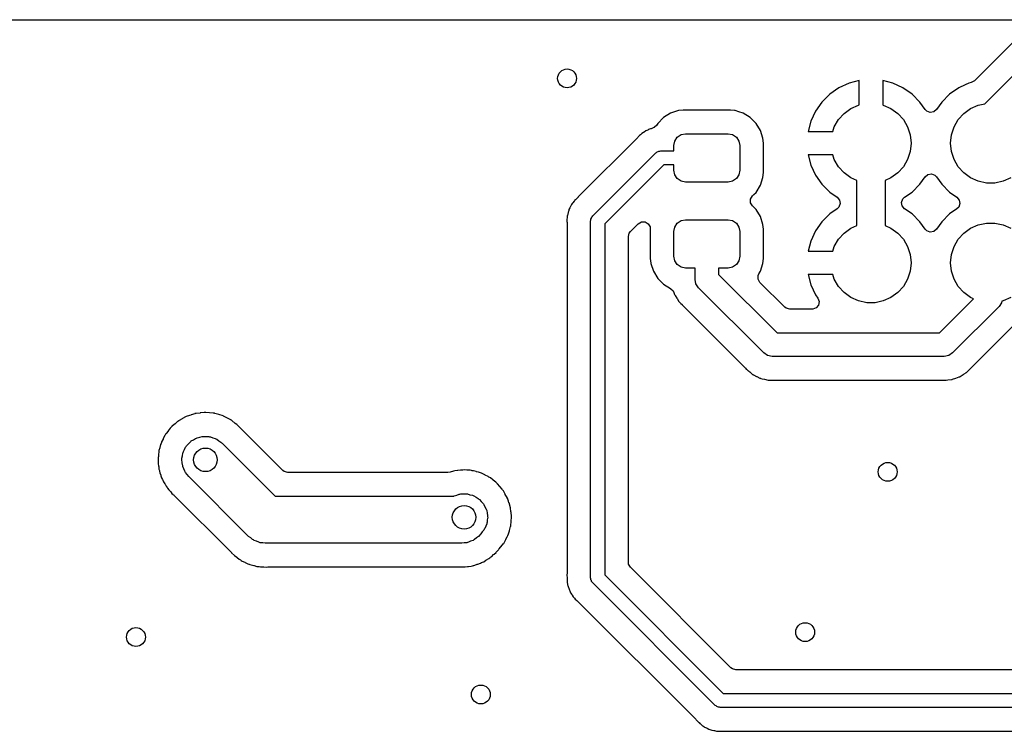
# Model space of a CAD drawing. Extents: x 44 to 146, y -87 to -25.
# Tile 4 of 20: x 58 to 79, y -40 to -25. Entities that reach past the tile are written whole.
import ezdxf

# ---------------------------------------------------------------- set-up
doc = ezdxf.new("R2010")
doc.units = 0
doc.layers.add('BLACK', color=7, linetype='CONTINUOUS')

msp = doc.modelspace()

# ---------------------------------------------------------------- linework, layer by layer
at = {"layer": 'BLACK', "linetype": 'CONTINUOUS'}
for p, q in [((48.864128, -25.2545), (79.524103, -25.2545)), ((79.410064, -25.678567), (78.539994, -26.548636)), ((78.758864, -27.037581), (79.77322, -26.023226)), ((75.667419, -26.701402), (75.47392, -26.836891)), ((75.881512, -26.601568), (75.667419, -26.701402)), ((76.094999, -26.544364), (75.881512, -26.601568)), ((76.095, -26.544364), (76.094999, -26.544364)), ((76.095, -27.06391), (76.095, -26.544364)), ((76.808489, -26.601568), (76.595, -26.544364)), ((76.595, -26.544364), (76.595, -27.06391)), ((76.808491, -26.601569), (76.808489, -26.601568)), ((77.022579, -26.7014), (76.808491, -26.601569)), ((77.022588, -26.701406), (77.022579, -26.7014)), ((77.216076, -26.836888), (77.022588, -26.701406)), ((78.207168, -26.700967), (78.013596, -26.836507)), ((78.207171, -26.700965), (78.207168, -26.700966)), ((78.207168, -26.700966), (78.207168, -26.700967)), ((78.342748, -26.637744), (78.207171, -26.700965)), ((78.42134, -26.601095), (78.342748, -26.637744)), ((78.473201, -26.587199), (78.42134, -26.601095)), ((78.539994, -26.548636), (78.473201, -26.587199)), ((75.47392, -26.836891), (75.306891, -27.00392)), ((77.383108, -27.00392), (77.216076, -26.836888)), ((78.013596, -26.836507), (77.846503, -27.0036)), ((75.306891, -27.00392), (75.171402, -27.197419)), ((75.776239, -27.243327), (75.92, -27.138878)), ((75.92, -27.138878), (76.082336, -27.066602)), ((76.082336, -27.066602), (76.095, -27.06391)), ((76.595, -27.06391), (76.607664, -27.066602)), ((76.607664, -27.066602), (76.77, -27.138878)), ((76.77, -27.138878), (76.913761, -27.243327)), ((77.49264, -27.160348), (77.383108, -27.00392)), ((77.846503, -27.0036), (77.736747, -27.160348)), ((78.316239, -27.243327), (78.46, -27.138878)), ((78.46, -27.138878), (78.622336, -27.066602)), ((78.622336, -27.066602), (78.758864, -27.037581)), ((71.946143, -27.332288), (71.822085, -27.456347)), ((72.095466, -27.240186), (71.946143, -27.332288)), ((72.262002, -27.185001), (72.095466, -27.240186)), ((72.364796, -27.1745), (72.262002, -27.185001)), ((73.364804, -27.1745), (72.364796, -27.1745)), ((73.364809, -27.1745), (73.364804, -27.1745)), ((73.450465, -27.18325), (73.364809, -27.1745)), ((73.467598, -27.185001), (73.450465, -27.18325)), ((73.542813, -27.209925), (73.467598, -27.185001)), ((73.634134, -27.240186), (73.542813, -27.209925)), ((73.783456, -27.332288), (73.634134, -27.240186)), ((73.907512, -27.456344), (73.783456, -27.332288)), ((75.171402, -27.197419), (75.071568, -27.411512)), ((75.657336, -27.375383), (75.776239, -27.243327)), ((76.913761, -27.243327), (77.032664, -27.375383)), ((77.529231, -27.196938), (77.49264, -27.160348)), ((77.601707, -27.223318), (77.529231, -27.196938)), ((77.677664, -27.209925), (77.601707, -27.223318)), ((77.736747, -27.160348), (77.677664, -27.209925)), ((78.197336, -27.375383), (78.316239, -27.243327)), ((71.729225, -27.550535), (71.68309, -27.5688)), ((71.745091, -27.543148), (71.729225, -27.550535)), ((71.801192, -27.49022), (71.745091, -27.543148)), ((71.822085, -27.456347), (71.801192, -27.49022)), ((73.999614, -27.605666), (73.907512, -27.456344)), ((75.071568, -27.411512), (75.014364, -27.624999)), ((75.537383, -27.625), (75.568486, -27.529274)), ((75.568486, -27.529274), (75.657336, -27.375383)), ((77.032664, -27.375383), (77.121514, -27.529274)), ((77.121514, -27.529274), (77.176425, -27.698275)), ((78.053575, -27.698275), (78.108486, -27.529274)), ((78.108486, -27.529274), (78.197336, -27.375383)), ((71.400868, -27.754184), (70.152434, -29.002618)), ((71.410313, -27.743805), (71.400868, -27.754184)), ((71.438663, -27.709537), (71.410313, -27.743805)), ((71.454244, -27.698216), (71.438663, -27.709537)), ((71.472011, -27.683041), (71.454244, -27.698216)), ((71.485633, -27.66942), (71.472011, -27.683041)), ((71.523923, -27.646775), (71.485633, -27.66942)), ((71.535651, -27.63907), (71.523923, -27.646775)), ((71.571623, -27.612935), (71.535651, -27.63907)), ((71.571633, -27.61293), (71.571623, -27.612935)), ((71.58953, -27.605844), (71.571633, -27.61293)), ((71.610521, -27.59556), (71.58953, -27.605844)), ((71.627099, -27.585756), (71.610521, -27.59556)), ((71.669815, -27.573345), (71.627099, -27.585756)), ((71.68309, -27.5688), (71.669815, -27.573345)), ((72.18383, -27.829329), (72.238023, -27.748223)), ((72.238023, -27.748223), (72.319129, -27.69403)), ((72.319129, -27.69403), (72.4148, -27.675)), ((72.4148, -27.675), (73.3148, -27.675)), ((73.3148, -27.675), (73.410471, -27.69403)), ((73.410471, -27.69403), (73.491577, -27.748223)), ((73.491577, -27.748223), (73.54577, -27.829329)), ((74.054799, -27.772203), (73.999614, -27.605666)), ((74.065299, -27.874992), (74.054799, -27.772203)), ((75.014364, -27.624999), (75.014364, -27.625)), ((75.014364, -27.625), (75.537383, -27.625)), ((77.176425, -27.698275), (77.195, -27.875)), ((78.035, -27.875), (78.053575, -27.698275)), ((72.1648, -27.925), (72.18383, -27.829329)), ((72.1648, -28.0375), (72.1648, -27.925)), ((73.54577, -27.829329), (73.5648, -27.925)), ((73.5648, -27.925), (73.5648, -28.45)), ((74.0653, -28.500009), (74.065299, -27.874992)), ((77.195, -27.875), (77.176425, -28.051725)), ((78.053575, -28.051725), (78.035, -27.875)), ((70.443934, -29.418934), (71.781434, -28.081434)), ((71.781434, -28.081434), (71.798535, -28.07156)), ((71.798535, -28.07156), (71.8125, -28.057596)), ((71.8125, -28.057596), (71.831574, -28.052484)), ((71.831574, -28.052484), (71.848677, -28.042611)), ((71.848677, -28.042611), (71.868425, -28.042611)), ((71.868425, -28.042611), (71.8875, -28.0375)), ((71.8875, -28.0375), (72.1648, -28.0375)), ((75.014364, -28.125), (75.071568, -28.338489)), ((75.537383, -28.125), (75.014364, -28.125)), ((75.568486, -28.220726), (75.537383, -28.125)), ((77.176425, -28.051725), (77.121514, -28.220726)), ((78.108486, -28.220726), (78.053575, -28.051725)), ((71.949632, -28.3375), (70.7, -29.587132)), ((72.1648, -28.3375), (71.949632, -28.3375)), ((72.1648, -28.45), (72.1648, -28.3375)), ((75.071568, -28.338489), (75.071569, -28.338491)), ((75.071569, -28.338491), (75.1714, -28.552579)), ((75.657336, -28.374617), (75.568486, -28.220726)), ((75.776239, -28.506673), (75.657336, -28.374617)), ((77.032664, -28.374617), (76.913761, -28.506673)), ((77.121514, -28.220726), (77.032664, -28.374617)), ((78.197336, -28.374617), (78.108486, -28.220726)), ((78.316239, -28.506673), (78.197336, -28.374617)), ((72.18383, -28.545671), (72.1648, -28.45)), ((72.238023, -28.626777), (72.18383, -28.545671)), ((73.54577, -28.545671), (73.491577, -28.626777)), ((73.5648, -28.45), (73.54577, -28.545671)), ((73.999614, -28.769334), (74.054799, -28.602797)), ((74.054799, -28.602797), (74.0653, -28.500009)), ((75.1714, -28.552579), (75.171406, -28.552588)), ((75.171406, -28.552588), (75.306888, -28.746076)), ((75.92, -28.611122), (75.776239, -28.506673)), ((76.913761, -28.506673), (76.77, -28.611122)), ((77.383108, -28.746079), (77.49264, -28.589652)), ((77.49264, -28.589652), (77.551724, -28.540075)), ((77.551724, -28.540075), (77.62768, -28.526682)), ((77.62768, -28.526682), (77.700157, -28.553061)), ((77.700157, -28.553061), (77.736747, -28.589652)), ((77.736747, -28.589652), (77.846503, -28.746399)), ((78.46, -28.611122), (78.316239, -28.506673)), ((72.319129, -28.68097), (72.238023, -28.626777)), ((72.4148, -28.7), (72.319129, -28.68097)), ((73.3148, -28.7), (72.4148, -28.7)), ((73.410471, -28.68097), (73.3148, -28.7)), ((73.491577, -28.626777), (73.410471, -28.68097)), ((73.907512, -28.918656), (73.999614, -28.769334)), ((75.306888, -28.746076), (75.473923, -28.913111)), ((76.045, -28.666775), (75.92, -28.611122)), ((76.045, -29.623224), (76.045, -28.666775)), ((76.77, -28.611122), (76.645, -28.666775)), ((76.645, -28.666775), (76.645, -29.623224)), ((77.216079, -28.913108), (77.383108, -28.746079)), ((77.846503, -28.746399), (77.846505, -28.746401)), ((77.846505, -28.746401), (78.013599, -28.913495)), ((78.622336, -28.683398), (78.46, -28.611122)), ((78.796151, -28.720344), (78.622336, -28.683398)), ((78.973849, -28.720344), (78.796151, -28.720344)), ((79.147664, -28.683398), (78.973849, -28.720344)), ((79.31, -28.611122), (79.147664, -28.683398)), ((70.132059, -29.019798), (70.084394, -29.070555)), ((70.139282, -29.013823), (70.132059, -29.019798)), ((70.152434, -29.002618), (70.13895, -29.013422)), ((70.13895, -29.013422), (70.139282, -29.013823)), ((73.792963, -29.061436), (73.831527, -28.994641)), ((73.831527, -28.994641), (73.859822, -28.966346)), ((73.859822, -28.966346), (73.907512, -28.918656)), ((75.473923, -28.913111), (75.630784, -29.022947)), ((75.630784, -29.022947), (75.680361, -29.08203)), ((77.022624, -29.059537), (77.059215, -29.022946)), ((77.059215, -29.022946), (77.216079, -28.913108)), ((78.013599, -28.913495), (78.169913, -29.022947)), ((78.169913, -29.022947), (78.219489, -29.08203)), ((69.967974, -29.23205), (69.961803, -29.244647)), ((69.985635, -29.191239), (69.967974, -29.23205)), ((69.985638, -29.191235), (69.985635, -29.191239)), ((69.997444, -29.176014), (69.985638, -29.191235)), ((70.010273, -29.156484), (69.997444, -29.176014)), ((70.019551, -29.139607), (70.010273, -29.156484)), ((70.049997, -29.107185), (70.019551, -29.139607)), ((70.059092, -29.096538), (70.049997, -29.107185)), ((70.061082, -29.093972), (70.059092, -29.096538)), ((70.061095, -29.093958), (70.061082, -29.093972)), ((70.081143, -29.073909), (70.061095, -29.093958)), ((70.084394, -29.070555), (70.081143, -29.073909)), ((73.792963, -29.138564), (73.792963, -29.061436)), ((73.831527, -29.205359), (73.792963, -29.138564)), ((73.907512, -29.281344), (73.831527, -29.205359)), ((75.667374, -29.230463), (75.630784, -29.267053)), ((75.693754, -29.157987), (75.667374, -29.230463)), ((75.680361, -29.08203), (75.693754, -29.157987)), ((76.996245, -29.132014), (77.022624, -29.059537)), ((77.009638, -29.20797), (76.996245, -29.132014)), ((77.059215, -29.267054), (77.009638, -29.20797)), ((78.206503, -29.230463), (78.169912, -29.267054)), ((78.232882, -29.157986), (78.206503, -29.230463)), ((78.219489, -29.08203), (78.232882, -29.157986)), ((69.90453, -29.423234), (69.8995, -29.442824)), ((69.8995, -29.442824), (69.8995, -29.462078)), ((69.910563, -29.399734), (69.90453, -29.423234)), ((69.913408, -29.385993), (69.910563, -29.399734)), ((69.920364, -29.342075), (69.913408, -29.385993)), ((69.928011, -29.324403), (69.920364, -29.342075)), ((69.935581, -29.302294), (69.928011, -29.324403)), ((69.940373, -29.28363), (69.935581, -29.302294)), ((69.940374, -29.283629), (69.940373, -29.28363)), ((69.961803, -29.244647), (69.940374, -29.283629)), ((70.420096, -29.45), (70.43406, -29.436035)), ((70.43406, -29.436035), (70.443934, -29.418934)), ((73.999614, -29.430666), (73.907512, -29.281344)), ((74.054799, -29.597203), (73.999614, -29.430666)), ((75.473923, -29.376888), (75.306891, -29.54392)), ((75.630784, -29.267053), (75.473923, -29.376888)), ((77.216079, -29.376891), (77.059215, -29.267054)), ((77.383108, -29.54392), (77.216079, -29.376891)), ((78.013597, -29.376506), (77.846503, -29.5436)), ((78.169912, -29.267054), (78.013597, -29.376506)), ((69.895351, -29.5), (69.894653, -29.504405)), ((69.894653, -29.504405), (69.898358, -29.543593)), ((69.897665, -29.485389), (69.895351, -29.5)), ((69.8995, -29.462078), (69.897665, -29.485389)), ((69.898358, -29.543593), (69.898839, -29.548684)), ((69.898839, -29.548684), (69.8995, -29.562707)), ((69.8995, -29.562707), (69.8995, -37.011734)), ((70.4, -29.525), (70.405111, -29.505925)), ((70.4, -37.1), (70.4, -29.525)), ((70.405111, -29.486177), (70.414984, -29.469074)), ((70.405111, -29.505925), (70.405111, -29.486177)), ((70.414984, -29.469074), (70.420096, -29.45)), ((70.7, -29.587132), (70.7, -37.037868)), ((71.244137, -29.750808), (71.410255, -29.58469)), ((71.410255, -29.58469), (71.477049, -29.546127)), ((71.477049, -29.546127), (71.554177, -29.546127)), ((71.554177, -29.546127), (71.620972, -29.584691)), ((71.620972, -29.584691), (71.659536, -29.651486)), ((71.659536, -29.651486), (71.664269, -29.696198)), ((72.1648, -29.75), (72.18383, -29.654329)), ((72.18383, -29.654329), (72.238023, -29.573223)), ((72.238023, -29.573223), (72.319129, -29.51903)), ((72.319129, -29.51903), (72.4148, -29.5)), ((72.4148, -29.5), (73.3148, -29.5)), ((73.3148, -29.5), (73.410471, -29.51903)), ((73.410471, -29.51903), (73.491577, -29.573223)), ((73.491577, -29.573223), (73.54577, -29.654329)), ((73.54577, -29.654329), (73.5648, -29.75)), ((74.065299, -29.699992), (74.054799, -29.597203)), ((75.306891, -29.54392), (75.171402, -29.737419)), ((75.92, -29.678878), (76.045, -29.623224)), ((76.645, -29.623224), (76.77, -29.678878)), ((77.49264, -29.700348), (77.383108, -29.54392)), ((77.846503, -29.5436), (77.736747, -29.700348)), ((78.46, -29.678878), (78.622336, -29.606602)), ((78.622336, -29.606602), (78.796151, -29.569656)), ((78.796151, -29.569656), (78.973849, -29.569656)), ((78.973849, -29.569656), (79.147664, -29.606602)), ((79.147664, -29.606602), (79.31, -29.678878)), ((71.2005, -29.856163), (71.220462, -29.781663)), ((71.2005, -36.768836), (71.2005, -29.856163)), ((71.220462, -29.781663), (71.244137, -29.750808)), ((71.664269, -29.696198), (71.6643, -29.696198)), ((71.6643, -29.696198), (71.6643, -29.696492)), ((71.6643, -29.696492), (71.66442, -29.697626)), ((71.66442, -29.697626), (71.6643, -29.699982)), ((71.6643, -29.699982), (71.6643, -30.325003)), ((72.1648, -30.275), (72.1648, -29.75)), ((73.5648, -29.75), (73.5648, -30.275)), ((74.0653, -30.325009), (74.065299, -29.699992)), ((75.171402, -29.737419), (75.071568, -29.951512)), ((75.657336, -29.915383), (75.776239, -29.783327)), ((75.776239, -29.783327), (75.92, -29.678878)), ((76.77, -29.678878), (76.913761, -29.783327)), ((76.913761, -29.783327), (77.032664, -29.915383)), ((77.529231, -29.736938), (77.49264, -29.700348)), ((77.601707, -29.763318), (77.529231, -29.736938)), ((77.677664, -29.749925), (77.601707, -29.763318)), ((77.736747, -29.700348), (77.677664, -29.749925)), ((78.197336, -29.915383), (78.316239, -29.783327)), ((78.316239, -29.783327), (78.46, -29.678878)), ((75.071568, -29.951512), (75.014364, -30.164999)), ((75.537383, -30.165), (75.568486, -30.069274)), ((75.568486, -30.069274), (75.657336, -29.915383)), ((77.032664, -29.915383), (77.121514, -30.069274)), ((77.121514, -30.069274), (77.176425, -30.238275)), ((78.053575, -30.238275), (78.108486, -30.069274)), ((78.108486, -30.069274), (78.197336, -29.915383)), ((72.18383, -30.370671), (72.1648, -30.275)), ((73.5648, -30.275), (73.54577, -30.370671)), ((75.014364, -30.164999), (75.014364, -30.165)), ((75.014364, -30.165), (75.537383, -30.165)), ((77.176425, -30.238275), (77.195, -30.415)), ((78.035, -30.415), (78.053575, -30.238275)), ((71.6643, -30.325003), (71.674417, -30.424034)), ((71.674417, -30.424034), (71.674801, -30.427797)), ((71.674801, -30.427797), (71.729986, -30.594334)), ((72.238023, -30.451777), (72.18383, -30.370671)), ((72.319129, -30.50597), (72.238023, -30.451777)), ((73.491577, -30.451777), (73.410471, -30.50597)), ((73.54577, -30.370671), (73.491577, -30.451777)), ((73.999614, -30.594334), (74.054799, -30.427797)), ((74.054799, -30.427797), (74.0653, -30.325009)), ((77.195, -30.415), (77.176425, -30.591725)), ((78.053575, -30.591725), (78.035, -30.415)), ((71.729986, -30.594334), (71.822088, -30.743656)), ((72.4148, -30.525), (72.319129, -30.50597)), ((72.6148, -30.525), (72.4148, -30.525)), ((72.6148, -30.7648), (72.6148, -30.525)), ((73.3148, -30.525), (73.1148, -30.525)), ((73.1148, -30.525), (73.1148, -30.661246)), ((73.1148, -30.661246), (74.353553, -31.9)), ((73.410471, -30.50597), (73.3148, -30.525)), ((73.951304, -30.684578), (73.968406, -30.64493)), ((73.951304, -30.761706), (73.951304, -30.684578)), ((73.968406, -30.64493), (73.999614, -30.594334)), ((75.537383, -30.665), (75.014364, -30.665)), ((75.014364, -30.665), (75.071568, -30.878489)), ((75.568486, -30.760726), (75.537383, -30.665)), ((77.176425, -30.591725), (77.121514, -30.760726)), ((78.108486, -30.760726), (78.053575, -30.591725)), ((71.822088, -30.743656), (71.946144, -30.867712)), ((71.946144, -30.867712), (72.095466, -30.959814)), ((72.63383, -30.860471), (72.6148, -30.7648)), ((72.688023, -30.941577), (72.63383, -30.860471)), ((73.989868, -30.828501), (73.951304, -30.761706)), ((74.517226, -31.355859), (73.989868, -30.828501)), ((75.071568, -30.878489), (75.071569, -30.878491)), ((75.071569, -30.878491), (75.1714, -31.092579)), ((75.657336, -30.914617), (75.568486, -30.760726)), ((77.121514, -30.760726), (77.032664, -30.914617)), ((78.197336, -30.914617), (78.108486, -30.760726)), ((72.095466, -30.959814), (72.095467, -30.959814)), ((72.095467, -30.959814), (72.102853, -30.96437)), ((72.102853, -30.96437), (72.101115, -30.967186)), ((72.101115, -30.967186), (72.147484, -31.006041)), ((72.147484, -31.006041), (72.166923, -31.044716)), ((72.166923, -31.044716), (72.179984, -31.084131)), ((72.179984, -31.084131), (72.183652, -31.091997)), ((72.183652, -31.091997), (72.183384, -31.092121)), ((72.183384, -31.092121), (72.185403, -31.096293)), ((72.185403, -31.096293), (72.185667, -31.096161)), ((72.185667, -31.096161), (72.189561, -31.103915)), ((72.189561, -31.103915), (72.230572, -31.166269)), ((74.07322, -32.326773), (72.688023, -30.941577)), ((75.1714, -31.092579), (75.171401, -31.09258)), ((75.171401, -31.09258), (75.222136, -31.165037)), ((75.776239, -31.046673), (75.657336, -30.914617)), ((75.92, -31.151122), (75.776239, -31.046673)), ((76.913761, -31.046673), (76.77, -31.151122)), ((77.032664, -30.914617), (76.913761, -31.046673)), ((78.316239, -31.046673), (78.197336, -30.914617)), ((78.46, -31.151122), (78.316239, -31.046673)), ((72.230572, -31.166269), (72.2329, -31.169923)), ((72.2329, -31.169923), (72.27209, -31.233459)), ((72.27209, -31.233459), (72.277472, -31.240266)), ((72.277472, -31.240266), (72.277239, -31.240449)), ((72.277239, -31.240449), (72.280168, -31.244045)), ((72.280168, -31.244045), (72.280397, -31.243854)), ((72.280397, -31.243854), (72.285969, -31.250495)), ((72.285969, -31.250495), (72.28597, -31.250496)), ((72.28597, -31.250496), (72.310774, -31.273897)), ((72.310774, -31.273897), (72.340244, -31.301701)), ((72.340244, -31.301701), (72.343353, -31.304721)), ((72.343353, -31.304721), (73.008833, -31.970201)), ((75.235122, -31.31347), (75.185545, -31.372554)), ((75.222136, -31.165037), (75.248515, -31.237514)), ((75.248515, -31.237514), (75.235122, -31.31347)), ((76.082336, -31.223398), (75.92, -31.151122)), ((76.256151, -31.260344), (76.082336, -31.223398)), ((76.433849, -31.260344), (76.256151, -31.260344)), ((76.607664, -31.223398), (76.433849, -31.260344)), ((76.77, -31.151122), (76.607664, -31.223398)), ((77.796446, -31.9), (78.519039, -31.177407)), ((78.519039, -31.177407), (78.46, -31.151122)), ((79.11597, -31.260671), (79.061777, -31.341777)), ((79.122312, -31.228786), (79.11597, -31.260671)), ((79.147664, -31.223398), (79.122312, -31.228786)), ((79.31, -31.151122), (79.147664, -31.223398)), ((74.548085, -31.379538), (74.517226, -31.355859)), ((74.622585, -31.3995), (74.548085, -31.379538)), ((75.100082, -31.3995), (74.622585, -31.3995)), ((75.113068, -31.398933), (75.100082, -31.3995)), ((75.185545, -31.372554), (75.113068, -31.398933)), ((79.061773, -31.341779), (78.076777, -32.326777)), ((79.061777, -31.341777), (79.061773, -31.341779)), ((78.439872, -32.671494), (79.369356, -31.74201)), ((74.353553, -31.9), (77.796446, -31.9)), ((73.008833, -31.970201), (73.672981, -32.634348)), ((74.073223, -32.326777), (74.07322, -32.326773)), ((74.149884, -32.378), (74.073223, -32.326777)), ((78.076777, -32.326777), (77.995671, -32.38097)), ((74.154329, -32.38097), (74.149884, -32.378)), ((74.25, -32.400001), (74.154329, -32.38097)), ((74.250005, -32.4), (74.25, -32.400001)), ((77.9, -32.4), (74.250005, -32.4)), ((77.995671, -32.38097), (77.9, -32.4)), ((73.672981, -32.634348), (73.687138, -32.65073)), ((73.687138, -32.65073), (73.700387, -32.668527)), ((73.700387, -32.668527), (73.700389, -32.668529)), ((73.700389, -32.668529), (73.70039, -32.66853)), ((73.70039, -32.66853), (73.71108, -32.6775)), ((73.71108, -32.6775), (73.7375, -32.699669)), ((73.7375, -32.699669), (73.747083, -32.70845)), ((73.747083, -32.70845), (73.750224, -32.711591)), ((73.750224, -32.711591), (73.774288, -32.730618)), ((73.774288, -32.730618), (73.777592, -32.73331)), ((73.777592, -32.73331), (73.788799, -32.742714)), ((73.788799, -32.742714), (73.834786, -32.781303)), ((73.834786, -32.781303), (73.842033, -32.786069)), ((73.842033, -32.786069), (73.841869, -32.786317)), ((73.841869, -32.786317), (73.845783, -32.78881)), ((78.239117, -32.825237), (78.301509, -32.7842)), ((78.301509, -32.7842), (78.305107, -32.781909)), ((78.305107, -32.781909), (78.320648, -32.772323)), ((78.320648, -32.772323), (78.368656, -32.742712)), ((78.368656, -32.742712), (78.368661, -32.742706)), ((78.368661, -32.742706), (78.375466, -32.737327)), ((78.375466, -32.737327), (78.375652, -32.737562)), ((78.375652, -32.737562), (78.379242, -32.734637)), ((78.379049, -32.734407), (78.385694, -32.728831)), ((78.379242, -32.734637), (78.379049, -32.734407)), ((78.385693, -32.728831), (78.385696, -32.72883)), ((78.385694, -32.728831), (78.385693, -32.728831)), ((78.385696, -32.72883), (78.436953, -32.674499)), ((78.436953, -32.674499), (78.439872, -32.671494)), ((73.845783, -32.78881), (73.84594, -32.788557)), ((73.84594, -32.788557), (73.853319, -32.793108)), ((73.853319, -32.793108), (73.853323, -32.793111)), ((73.853323, -32.793111), (73.921056, -32.824695)), ((73.921056, -32.824695), (73.924838, -32.826527)), ((73.924838, -32.826527), (73.989444, -32.858974)), ((73.989444, -32.858974), (73.991567, -32.86004)), ((73.991567, -32.86004), (73.999722, -32.863008)), ((73.999722, -32.863008), (73.999619, -32.863289)), ((73.999619, -32.863289), (74.003996, -32.86481)), ((74.003996, -32.86481), (74.00409, -32.864527)), ((74.00409, -32.864527), (74.012325, -32.867255)), ((74.012325, -32.867255), (74.012328, -32.867257)), ((74.012328, -32.867257), (74.01233, -32.867257)), ((74.01233, -32.867257), (74.012332, -32.867258)), ((74.012332, -32.867258), (74.038702, -32.872702)), ((74.038702, -32.872702), (74.085463, -32.882357)), ((74.085463, -32.882357), (74.08959, -32.883271)), ((74.08959, -32.883271), (74.162279, -32.9005)), ((74.162279, -32.9005), (74.162287, -32.9005)), ((74.162287, -32.9005), (74.170897, -32.901507)), ((74.170897, -32.901507), (74.170862, -32.901803)), ((74.170862, -32.901803), (74.175467, -32.902274)), ((74.175467, -32.902274), (74.175493, -32.901977)), ((74.175493, -32.901977), (74.184136, -32.902732)), ((74.184136, -32.902732), (74.184145, -32.902734)), ((74.184145, -32.902734), (74.256562, -32.900626)), ((74.256562, -32.900626), (74.258754, -32.900563)), ((74.258754, -32.900563), (74.263087, -32.9005)), ((74.263087, -32.9005), (77.834472, -32.9005)), ((77.834472, -32.9005), (77.856067, -32.902073)), ((77.856067, -32.902073), (77.85744, -32.902274)), ((77.85744, -32.902274), (77.878023, -32.905289)), ((77.878023, -32.905289), (77.926283, -32.901067)), ((77.926283, -32.901067), (77.939268, -32.9005)), ((77.939268, -32.9005), (77.943708, -32.9005)), ((77.943708, -32.9005), (77.943709, -32.9005)), ((77.943709, -32.9005), (77.974176, -32.896938)), ((77.974176, -32.896938), (77.978417, -32.896505)), ((77.978417, -32.896505), (78.052797, -32.889999)), ((78.052797, -32.889999), (78.052806, -32.889995)), ((78.052806, -32.889995), (78.061294, -32.888244)), ((78.061294, -32.888244), (78.061354, -32.888537)), ((78.061354, -32.888537), (78.065877, -32.887534)), ((78.065808, -32.887243), (78.074253, -32.885241)), ((78.065877, -32.887534), (78.065808, -32.887243)), ((78.074253, -32.885241), (78.074255, -32.885241)), ((78.074255, -32.885241), (78.14441, -32.859706)), ((78.14441, -32.859706), (78.148456, -32.8583)), ((78.148456, -32.8583), (78.219334, -32.834814)), ((78.219334, -32.834814), (78.21934, -32.83481)), ((78.21934, -32.83481), (78.227199, -32.831146)), ((78.227199, -32.831146), (78.227325, -32.831417)), ((78.227325, -32.831417), (78.231494, -32.829399)), ((78.23136, -32.829132), (78.239106, -32.82524)), ((78.231494, -32.829399), (78.23136, -32.829132)), ((78.239106, -32.82524), (78.239117, -32.825237)), ((62.002662, -33.615172), (61.925327, -33.641605)), ((62.00268, -33.615168), (62.002662, -33.615172)), ((62.00769, -33.61453), (62.00268, -33.615168)), ((62.032093, -33.609314), (62.00769, -33.61453)), ((62.033864, -33.608776), (62.032093, -33.609314)), ((62.033871, -33.608775), (62.033864, -33.608776)), ((62.11562, -33.600723), (62.033871, -33.608775)), ((62.119837, -33.600247), (62.11562, -33.600723)), ((62.204522, -33.589462), (62.119837, -33.600247)), ((62.205908, -33.589568), (62.204522, -33.589462)), ((62.222684, -33.589382), (62.205908, -33.589568)), ((62.222684, -33.589459), (62.222684, -33.589382)), ((62.229999, -33.589459), (62.222684, -33.589459)), ((62.23, -33.589459), (62.229999, -33.589459)), ((62.237792, -33.590226), (62.23, -33.589459)), ((62.315375, -33.597866), (62.237792, -33.590226)), ((62.318661, -33.598153), (62.315375, -33.597866)), ((62.39212, -33.603748), (62.318661, -33.598153)), ((62.407418, -33.604913), (62.39212, -33.603748)), ((62.407421, -33.604913), (62.407418, -33.604913)), ((62.414853, -33.606246), (62.407421, -33.604913)), ((62.414873, -33.606129), (62.414853, -33.606246)), ((62.419044, -33.606925), (62.414873, -33.606129)), ((62.41896, -33.607349), (62.419044, -33.606925)), ((62.426136, -33.608776), (62.41896, -33.607349)), ((62.511696, -33.634731), (62.426136, -33.608776)), ((61.601901, -33.813907), (61.579536, -33.834114)), ((61.634773, -33.78421), (61.601901, -33.813907)), ((61.634774, -33.784208), (61.634773, -33.78421)), ((61.634777, -33.784207), (61.634774, -33.784208)), ((61.645444, -33.777927), (61.634777, -33.784207)), ((61.664365, -33.764714), (61.645444, -33.777927)), ((61.671461, -33.75889), (61.664365, -33.764714)), ((61.671473, -33.758882), (61.671461, -33.75889)), ((61.737479, -33.723601), (61.671473, -33.758882)), ((61.742823, -33.720602), (61.737479, -33.723601)), ((61.810123, -33.680986), (61.742823, -33.720602)), ((61.810133, -33.680981), (61.810123, -33.680986)), ((61.818384, -33.678161), (61.810133, -33.680981)), ((61.840404, -33.668588), (61.818384, -33.678161)), ((61.84527, -33.665987), (61.840404, -33.668588)), ((61.920395, -33.643196), (61.84527, -33.665987)), ((61.925327, -33.641605), (61.920395, -33.643196)), ((62.513958, -33.635398), (62.511696, -33.634731)), ((62.603046, -33.66089), (62.513958, -33.635398)), ((62.605879, -33.662021), (62.603046, -33.66089)), ((62.611536, -33.664664), (62.605879, -33.662021)), ((62.61473, -33.665987), (62.611536, -33.664664)), ((62.696871, -33.709891), (62.61473, -33.665987)), ((62.69812, -33.710551), (62.696871, -33.709891)), ((62.7834, -33.755098), (62.69812, -33.710551)), ((62.783402, -33.755099), (62.7834, -33.755098)), ((62.783407, -33.755102), (62.783402, -33.755099)), ((62.78341, -33.755105), (62.783407, -33.755102)), ((62.786026, -33.756829), (62.78341, -33.755105)), ((62.788536, -33.758888), (62.786026, -33.756829)), ((62.788538, -33.75889), (62.788536, -33.758888)), ((62.863422, -33.820346), (62.788538, -33.75889)), ((62.896409, -33.847244), (62.863422, -33.820346)), ((61.394087, -34.036267), (61.386312, -34.050812)), ((61.394091, -34.03626), (61.394087, -34.036267)), ((61.436972, -33.984008), (61.394091, -34.03626)), ((61.441888, -33.977678), (61.436972, -33.984008)), ((61.483788, -33.920619), (61.441888, -33.977678)), ((61.495689, -33.909867), (61.483788, -33.920619)), ((61.510971, -33.893842), (61.495689, -33.909867)), ((61.519116, -33.883918), (61.510971, -33.893842)), ((61.51912, -33.883913), (61.519116, -33.883918)), ((61.574177, -33.838728), (61.51912, -33.883913)), ((61.579536, -33.834114), (61.574177, -33.838728)), ((62.901755, -33.851603), (62.896409, -33.847244)), ((62.906745, -33.8559), (62.901755, -33.851603)), ((62.925799, -33.871538), (62.906745, -33.8559)), ((62.940882, -33.883916), (62.925799, -33.871538)), ((62.940884, -33.883918), (62.940882, -33.883916)), ((62.967568, -33.916432), (62.940884, -33.883918)), ((62.977387, -33.927266), (62.967568, -33.916432)), ((63.87078, -34.820659), (62.977387, -33.927266)), ((61.288147, -34.248305), (61.278395, -34.269529)), ((61.295335, -34.229359), (61.288147, -34.248305)), ((61.301185, -34.210076), (61.295335, -34.229359)), ((61.301188, -34.210067), (61.301185, -34.210076)), ((61.331331, -34.153673), (61.301188, -34.210067)), ((61.335314, -34.14565), (61.331331, -34.153673)), ((61.36335, -34.084633), (61.335314, -34.14565)), ((61.375011, -34.068753), (61.36335, -34.084633)), ((61.386312, -34.050812), (61.375011, -34.068753)), ((61.867551, -34.257338), (61.90257, -34.216925)), ((61.90257, -34.216925), (61.917667, -34.207222)), ((61.917667, -34.207222), (61.930361, -34.194529)), ((61.930361, -34.194529), (61.977302, -34.168897)), ((61.977302, -34.168897), (62.022292, -34.139984)), ((62.022292, -34.139984), (62.039514, -34.134927)), ((62.039514, -34.134927), (62.055268, -34.126325)), ((62.055268, -34.126325), (62.107526, -34.114956)), ((62.107526, -34.114956), (62.158843, -34.099889)), ((62.158843, -34.099889), (62.176793, -34.099889)), ((62.176793, -34.099889), (62.19433, -34.096074)), ((62.19433, -34.096074), (62.247669, -34.099889)), ((62.247669, -34.099889), (62.301157, -34.099889)), ((62.301157, -34.099889), (62.318381, -34.104946)), ((62.318381, -34.104946), (62.336283, -34.106227)), ((62.336283, -34.106227), (62.386384, -34.124914)), ((62.386384, -34.124914), (62.437708, -34.139984)), ((62.437708, -34.139984), (62.45281, -34.149689)), ((62.45281, -34.149689), (62.469624, -34.155961)), ((62.469624, -34.155961), (62.51243, -34.188005)), ((62.51243, -34.188005), (62.55743, -34.216925)), ((62.55743, -34.216925), (62.569185, -34.230491)), ((62.569185, -34.230491), (62.583553, -34.241247)), ((62.583553, -34.241247), (63.707107, -35.3648)), ((61.238504, -34.441422), (61.232396, -34.467744)), ((61.241642, -34.422354), (61.238504, -34.441422)), ((61.243974, -34.398675), (61.241642, -34.422354)), ((61.243977, -34.398661), (61.243974, -34.398675)), ((61.261477, -34.340973), (61.243977, -34.398661)), ((61.264036, -34.331405), (61.261477, -34.340973)), ((61.278395, -34.269529), (61.264036, -34.331405)), ((61.742643, -34.506865), (61.750254, -34.453934)), ((61.750254, -34.453934), (61.757709, -34.437609)), ((61.757709, -34.437609), (61.761525, -34.420068)), ((61.761525, -34.420068), (61.787158, -34.373123)), ((61.787158, -34.373123), (61.809373, -34.32448)), ((61.809373, -34.32448), (61.821125, -34.310916)), ((61.821125, -34.310916), (61.829729, -34.295161)), ((61.829729, -34.295161), (61.867551, -34.257338)), ((61.23021, -34.538421), (61.224659, -34.594799)), ((61.224659, -34.594799), (61.224659, -34.594801)), ((61.224659, -34.594801), (61.22735, -34.622132)), ((61.228019, -34.640505), (61.227242, -34.67116)), ((61.22735, -34.622132), (61.228019, -34.640505)), ((61.230879, -34.527598), (61.23021, -34.538421)), ((61.232396, -34.467744), (61.230879, -34.527598)), ((61.73, -34.5948), (61.732554, -34.577033)), ((61.737611, -34.647738), (61.73, -34.5948)), ((61.731274, -34.55913), (61.742643, -34.506865)), ((61.732554, -34.577033), (61.731274, -34.55913)), ((61.741427, -34.701083), (61.737611, -34.647738)), ((61.227242, -34.67116), (61.23716, -34.726499)), ((61.23716, -34.726499), (61.238779, -34.738178)), ((61.238779, -34.738178), (61.243974, -34.790923)), ((61.243974, -34.790923), (61.243976, -34.790932)), ((61.243976, -34.790932), (61.253009, -34.82071)), ((61.253009, -34.82071), (61.257087, -34.837672)), ((61.257087, -34.837672), (61.263142, -34.871456)), ((61.263142, -34.871456), (61.282641, -34.920271)), ((61.747699, -34.7179), (61.741427, -34.701083)), ((61.750254, -34.735666), (61.747699, -34.7179)), ((61.772471, -34.784316), (61.750254, -34.735666)), ((61.791161, -34.834424), (61.772471, -34.784316)), ((61.801915, -34.84879), (61.791161, -34.834424)), ((61.809373, -34.86512), (61.801915, -34.84879)), ((61.8444, -34.905544), (61.809373, -34.86512)), ((63.901639, -34.844338), (63.87078, -34.820659)), ((63.976139, -34.8643), (63.901639, -34.844338)), ((67.368135, -34.8643), (63.976139, -34.8643)), ((67.423407, -34.853669), (67.368135, -34.8643)), ((67.439747, -34.847141), (67.423407, -34.853669)), ((67.43975, -34.84714), (67.439747, -34.847141)), ((67.473532, -34.841085), (67.43975, -34.84714)), ((67.490489, -34.837008), (67.473532, -34.841085)), ((67.52026, -34.827977), (67.490489, -34.837008)), ((67.520276, -34.827974), (67.52026, -34.827977)), ((67.573021, -34.822779), (67.520276, -34.827974)), ((67.584699, -34.82116), (67.573021, -34.822779)), ((67.640038, -34.811242), (67.584699, -34.82116)), ((67.670692, -34.812019), (67.640038, -34.811242)), ((67.689065, -34.81135), (67.670692, -34.812019)), ((67.716397, -34.808659), (67.689065, -34.81135)), ((67.7164, -34.808659), (67.716397, -34.808659)), ((67.772785, -34.814211), (67.7164, -34.808659)), ((67.783609, -34.81488), (67.772785, -34.814211)), ((67.843448, -34.816397), (67.783609, -34.81488)), ((67.843452, -34.816397), (67.843448, -34.816397)), ((67.843454, -34.816398), (67.843452, -34.816397)), ((67.869771, -34.822505), (67.843454, -34.816398)), ((67.88884, -34.825642), (67.869771, -34.822505)), ((67.912525, -34.827974), (67.88884, -34.825642)), ((67.91253, -34.827975), (67.912525, -34.827974)), ((67.912532, -34.827976), (67.91253, -34.827975)), ((67.916148, -34.829073), (67.912532, -34.827976)), ((67.970234, -34.845479), (67.916148, -34.829073)), ((67.9798, -34.848037), (67.970234, -34.845479)), ((68.023468, -34.858171), (67.9798, -34.848037)), ((68.041668, -34.862395), (68.023468, -34.858171)), ((68.041673, -34.862396), (68.041668, -34.862395)), ((68.062893, -34.872146), (68.041673, -34.862396)), ((68.081841, -34.879335), (68.062893, -34.872146)), ((61.282641, -34.920271), (61.286854, -34.932285)), ((61.286854, -34.932285), (61.301185, -34.979525)), ((61.301185, -34.979525), (61.317572, -35.010184)), ((61.317572, -35.010184), (61.324532, -35.025144)), ((61.324532, -35.025144), (61.33862, -35.060411)), ((61.33862, -35.060411), (61.338623, -35.060417)), ((61.338623, -35.060417), (61.365539, -35.101257)), ((61.876447, -34.948353), (61.8444, -34.905544)), ((63.146446, -36.218353), (61.876447, -34.948353)), ((68.101123, -34.885184), (68.081841, -34.879335)), ((68.157524, -34.91533), (68.101123, -34.885184)), ((68.165548, -34.919313), (68.157524, -34.91533)), ((68.226566, -34.94735), (68.165548, -34.919313)), ((68.226573, -34.947355), (68.226566, -34.94735)), ((68.242442, -34.959007), (68.226573, -34.947355)), ((68.260389, -34.970313), (68.242442, -34.959007)), ((68.274937, -34.978089), (68.260389, -34.970313)), ((68.327183, -35.020966), (68.274937, -34.978089)), ((68.333506, -35.025877), (68.327183, -35.020966)), ((68.390579, -35.067787), (68.333506, -35.025877)), ((68.39058, -35.067788), (68.390579, -35.067787)), ((68.390581, -35.067789), (68.39058, -35.067788)), ((68.401326, -35.079682), (68.390581, -35.067789)), ((68.417359, -35.094972), (68.401326, -35.079682)), ((61.365539, -35.101257), (61.372533, -35.11301)), ((61.372533, -35.11301), (61.394085, -35.15333)), ((61.394085, -35.15333), (61.394087, -35.153333)), ((61.394087, -35.153333), (61.39409, -35.153338)), ((61.39409, -35.153338), (61.418467, -35.183041)), ((61.418467, -35.183041), (61.427684, -35.195551)), ((61.427684, -35.195551), (61.450598, -35.230319)), ((61.450598, -35.230319), (61.450601, -35.230322)), ((61.450601, -35.230322), (61.482615, -35.262336)), ((61.482615, -35.262336), (61.492433, -35.273169)), ((61.492433, -35.273169), (61.519117, -35.305683)), ((68.427282, -35.103116), (68.417359, -35.094972)), ((68.427284, -35.103118), (68.427282, -35.103116)), ((68.47247, -35.158178), (68.427284, -35.103118)), ((68.47709, -35.163542), (68.47247, -35.158178)), ((68.526989, -35.218772), (68.47709, -35.163542)), ((68.526991, -35.218775), (68.526989, -35.218772)), ((68.533266, -35.229434), (68.526991, -35.218775)), ((68.54649, -35.248371), (68.533266, -35.229434)), ((68.55231, -35.255462), (68.54649, -35.248371)), ((68.552313, -35.255467), (68.55231, -35.255462)), ((68.552316, -35.255472), (68.552313, -35.255467)), ((68.559063, -35.268096), (68.552316, -35.255472)), ((68.579152, -35.305681), (68.559063, -35.268096)), ((61.519117, -35.305683), (61.544889, -35.326834)), ((61.544889, -35.326834), (61.551628, -35.332364)), ((61.551628, -35.332364), (61.562463, -35.342184)), ((61.562463, -35.342184), (62.78222, -36.56194)), ((63.707107, -35.3648), (67.499953, -35.3648)), ((67.499953, -35.3648), (67.508692, -35.359184)), ((67.508692, -35.359184), (67.560015, -35.344114)), ((67.560015, -35.344114), (67.610117, -35.325427)), ((67.610117, -35.325427), (67.628018, -35.324146)), ((67.628018, -35.324146), (67.645243, -35.319089)), ((67.645243, -35.319089), (67.698731, -35.319089)), ((67.698731, -35.319089), (67.75207, -35.315274)), ((67.75207, -35.315274), (67.769607, -35.319089)), ((67.769607, -35.319089), (67.787557, -35.319089)), ((67.787557, -35.319089), (67.838873, -35.334156)), ((67.838873, -35.334156), (67.891132, -35.345525)), ((67.891132, -35.345525), (67.906885, -35.354126)), ((67.906885, -35.354126), (67.924108, -35.359184)), ((67.924108, -35.359184), (67.969104, -35.388101)), ((67.969104, -35.388101), (68.016039, -35.41373)), ((68.016039, -35.41373), (68.028729, -35.42642)), ((68.028729, -35.42642), (68.04383, -35.436125)), ((68.04383, -35.436125), (68.078855, -35.476546)), ((68.078855, -35.476546), (68.11667, -35.514361)), ((68.587598, -35.321482), (68.579152, -35.305681)), ((68.590578, -35.326794), (68.587598, -35.321482)), ((68.630216, -35.394128), (68.590578, -35.326794)), ((68.632356, -35.400389), (68.630216, -35.394128)), ((68.633034, -35.402373), (68.632356, -35.400389)), ((68.642617, -35.424414), (68.633034, -35.402373)), ((68.645214, -35.429273), (68.642617, -35.424414)), ((68.658865, -35.474275), (68.645214, -35.429273)), ((68.668001, -35.504392), (68.658865, -35.474275)), ((68.11667, -35.514361), (68.125271, -35.530113)), ((68.125271, -35.530113), (68.137027, -35.54368)), ((68.137027, -35.54368), (68.159243, -35.592327)), ((68.159243, -35.592327), (68.184875, -35.639268)), ((68.184875, -35.639268), (68.18869, -35.656809)), ((68.18869, -35.656809), (68.196146, -35.673134)), ((68.196146, -35.673134), (68.203756, -35.726065)), ((68.669594, -35.509331), (68.668001, -35.504392)), ((68.69603, -35.586672), (68.669594, -35.509331)), ((68.696667, -35.591677), (68.69603, -35.586672)), ((68.701886, -35.616094), (68.696667, -35.591677)), ((68.702424, -35.617868), (68.701886, -35.616094)), ((68.709682, -35.691567), (68.702424, -35.617868)), ((68.710477, -35.69964), (68.709682, -35.691567)), ((68.710951, -35.703842), (68.710477, -35.69964)), ((68.712032, -35.712327), (68.710951, -35.703842)), ((68.203756, -35.726065), (68.215126, -35.77833)), ((68.208788, -35.866938), (68.204973, -35.920283)), ((68.2164, -35.814), (68.208788, -35.866938)), ((68.215126, -35.77833), (68.213845, -35.796233)), ((68.213845, -35.796233), (68.2164, -35.814)), ((68.706287, -35.991418), (68.71305, -35.902588)), ((68.721737, -35.788524), (68.712032, -35.712327)), ((68.71305, -35.902588), (68.713329, -35.899399)), ((68.713329, -35.899399), (68.721741, -35.814)), ((68.721634, -35.789876), (68.721737, -35.788524)), ((68.72182, -35.806674), (68.721634, -35.789876)), ((68.721741, -35.814), (68.721741, -35.806674)), ((68.721741, -35.806674), (68.72182, -35.806674)), ((68.101999, -36.124744), (68.069953, -36.167553)), ((68.137027, -36.08432), (68.101999, -36.124744)), ((68.144484, -36.06799), (68.137027, -36.08432)), ((68.155239, -36.053624), (68.144484, -36.06799)), ((68.173928, -36.003516), (68.155239, -36.053624)), ((68.196146, -35.954866), (68.173928, -36.003516)), ((68.1987, -35.9371), (68.196146, -35.954866)), ((68.204973, -35.920283), (68.1987, -35.9371)), ((68.650309, -36.187049), (68.675842, -36.097809)), ((68.675842, -36.097809), (68.676419, -36.095851)), ((68.676419, -36.095851), (68.702424, -36.010132)), ((68.702424, -36.010128), (68.703851, -36.002957)), ((68.702424, -36.010132), (68.702424, -36.010128)), ((68.703851, -36.002957), (68.704282, -36.003042)), ((68.704282, -36.003042), (68.705076, -35.998876)), ((68.704954, -35.998855), (68.706286, -35.99142)), ((68.705076, -35.998876), (68.704954, -35.998855)), ((68.706286, -35.99142), (68.706287, -35.991418)), ((63.189262, -36.250404), (63.146446, -36.218353)), ((63.22968, -36.285427), (63.189262, -36.250404)), ((63.246006, -36.292883), (63.22968, -36.285427)), ((63.260375, -36.303639), (63.246006, -36.292883)), ((63.310485, -36.322329), (63.260375, -36.303639)), ((63.359134, -36.344546), (63.310485, -36.322329)), ((67.855116, -36.322328), (67.806466, -36.344546)), ((67.905224, -36.303639), (67.855116, -36.322328)), ((67.91959, -36.292884), (67.905224, -36.303639)), ((67.93592, -36.285427), (67.91959, -36.292884)), ((67.976344, -36.250399), (67.93592, -36.285427)), ((68.019153, -36.218353), (67.976344, -36.250399)), ((68.069953, -36.167553), (68.019153, -36.218353)), ((68.556098, -36.367407), (68.600748, -36.281927)), ((68.600748, -36.281927), (68.60135, -36.280789)), ((68.60135, -36.280789), (68.628896, -36.229255)), ((68.628896, -36.229255), (68.645214, -36.198727)), ((68.645214, -36.198727), (68.645217, -36.198716)), ((68.645217, -36.198716), (68.646526, -36.195559)), ((68.646526, -36.195559), (68.649173, -36.189892)), ((68.649173, -36.189892), (68.650306, -36.187056)), ((68.650306, -36.187053), (68.650309, -36.187049)), ((68.650306, -36.187056), (68.650306, -36.187053)), ((63.376899, -36.3471), (63.359134, -36.344546)), ((63.393717, -36.353373), (63.376899, -36.3471)), ((63.447061, -36.357188), (63.393717, -36.353373)), ((63.5, -36.3648), (63.447061, -36.357188)), ((67.6656, -36.3648), (63.5, -36.3648)), ((67.718538, -36.357188), (67.6656, -36.3648)), ((67.771883, -36.353373), (67.718538, -36.357188)), ((67.7887, -36.3471), (67.771883, -36.353373)), ((67.806466, -36.344546), (67.7887, -36.3471)), ((68.396659, -36.554869), (68.419963, -36.530889)), ((68.419963, -36.530889), (68.427283, -36.524883)), ((68.427283, -36.524883), (68.44414, -36.504343)), ((68.44414, -36.504343), (68.45528, -36.490768)), ((68.45528, -36.490768), (68.459587, -36.485768)), ((68.459587, -36.485768), (68.490551, -36.447792)), ((68.490551, -36.447792), (68.490853, -36.447423)), ((68.490853, -36.447423), (68.530164, -36.399522)), ((68.530164, -36.399522), (68.55231, -36.372538)), ((68.55231, -36.372538), (68.552311, -36.372536)), ((68.552311, -36.372536), (68.554371, -36.370026)), ((68.554371, -36.370026), (68.556092, -36.367413)), ((68.556092, -36.367413), (68.556098, -36.367407)), ((62.78222, -36.56194), (62.784855, -36.564643)), ((62.784855, -36.564643), (62.844941, -36.627853)), ((62.844941, -36.627853), (62.892576, -36.661007)), ((62.892576, -36.661007), (62.901611, -36.66782)), ((62.901611, -36.66782), (62.946591, -36.704497)), ((62.946591, -36.704497), (62.972149, -36.717847)), ((62.972149, -36.717847), (62.988282, -36.727622)), ((62.988282, -36.727622), (63.011947, -36.744093)), ((63.011947, -36.744093), (63.011949, -36.744094)), ((63.011949, -36.744094), (63.011951, -36.744095)), ((63.011951, -36.744095), (63.065289, -36.766984)), ((68.131217, -36.756177), (68.179692, -36.724228)), ((68.179692, -36.724228), (68.189326, -36.718391)), ((68.189326, -36.718391), (68.240102, -36.690209)), ((68.240102, -36.690209), (68.261983, -36.671423)), ((68.261983, -36.671423), (68.277036, -36.660073)), ((68.277036, -36.660073), (68.301119, -36.644202)), ((68.301119, -36.644202), (68.342171, -36.603148)), ((68.342171, -36.603148), (68.350446, -36.595479)), ((68.350446, -36.595479), (68.394495, -36.557666)), ((68.394495, -36.557666), (68.396659, -36.554869)), ((63.065289, -36.766984), (63.07551, -36.771838)), ((63.07551, -36.771838), (63.126951, -36.798709)), ((63.126951, -36.798709), (63.150181, -36.805355)), ((63.150181, -36.805355), (63.154664, -36.806638)), ((63.154664, -36.806638), (63.172439, -36.812966)), ((63.172439, -36.812966), (63.198942, -36.82434)), ((63.198942, -36.82434), (63.255803, -36.836024)), ((63.255803, -36.836024), (63.266784, -36.83872)), ((63.266784, -36.83872), (63.322572, -36.854684)), ((63.322572, -36.854684), (63.322576, -36.854684)), ((63.322576, -36.854684), (63.322582, -36.854686)), ((63.322582, -36.854686), (63.351339, -36.856875)), ((63.351339, -36.856875), (63.370003, -36.859493)), ((63.370003, -36.859493), (63.398259, -36.8653)), ((63.398259, -36.8653), (63.456291, -36.8653)), ((63.456291, -36.8653), (63.467606, -36.86573)), ((63.467606, -36.86573), (63.525475, -36.870137)), ((63.525475, -36.870137), (63.525475, -36.870136)), ((63.525475, -36.870136), (63.525476, -36.870137)), ((63.525476, -36.870137), (63.554081, -36.866493)), ((63.554081, -36.866493), (63.572905, -36.8653)), ((63.572905, -36.8653), (67.651004, -36.8653)), ((67.651004, -36.8653), (67.654777, -36.865347)), ((67.654777, -36.865347), (67.660309, -36.865488)), ((67.660309, -36.865488), (67.741955, -36.867557)), ((67.741955, -36.867557), (67.741957, -36.867556)), ((67.741957, -36.867556), (67.741963, -36.867557)), ((67.741963, -36.867557), (67.741967, -36.867556)), ((67.741967, -36.867556), (67.74197, -36.867556)), ((67.74197, -36.867556), (67.786942, -36.859495)), ((67.786942, -36.859495), (67.79909, -36.857317)), ((67.79909, -36.857317), (67.810279, -36.855747)), ((67.810279, -36.855747), (67.868038, -36.849874)), ((67.868038, -36.849874), (67.89555, -36.841241)), ((67.89555, -36.841241), (67.91387, -36.836745)), ((67.91387, -36.836745), (67.921553, -36.835368)), ((67.921553, -36.835368), (67.942253, -36.831658)), ((67.942253, -36.831658), (67.996158, -36.810124)), ((67.996158, -36.810124), (68.006792, -36.806339)), ((68.006792, -36.806339), (68.062188, -36.788959)), ((68.062188, -36.788959), (68.087404, -36.774961)), ((68.087404, -36.774961), (68.104435, -36.766874)), ((68.104435, -36.766874), (68.131217, -36.756177)), ((71.205577, -36.8074), (71.2005, -36.768836)), ((71.244141, -36.874195), (71.205577, -36.8074)), ((73.375805, -39.005859), (71.244141, -36.874195)), ((69.898122, -37.028961), (69.897239, -37.038297)), ((69.897239, -37.038297), (69.899426, -37.107847)), ((69.8995, -37.011734), (69.897603, -37.028912)), ((69.897603, -37.028912), (69.898122, -37.028961)), ((69.899426, -37.107847), (69.8995, -37.112529)), ((69.8995, -37.112529), (69.8995, -37.140921)), ((69.8995, -37.140921), (69.899501, -37.140938)), ((69.899501, -37.140938), (69.899907, -37.144156)), ((69.899907, -37.144156), (69.901005, -37.158123)), ((69.901005, -37.158123), (69.902402, -37.202565)), ((70.405111, -37.119074), (70.4, -37.1)), ((70.405111, -37.138823), (70.405111, -37.119074)), ((70.414984, -37.155925), (70.405111, -37.138823)), ((70.420096, -37.175), (70.414984, -37.155925)), ((70.7, -37.037868), (73.212132, -39.55)), ((69.902402, -37.202565), (69.902402, -37.202568)), ((69.902402, -37.202568), (69.907775, -37.221063)), ((69.907775, -37.221063), (69.912513, -37.243945)), ((69.912513, -37.243945), (69.914927, -37.263052)), ((69.914927, -37.263052), (69.914928, -37.263057)), ((69.914928, -37.263057), (69.931301, -37.304411)), ((69.931301, -37.304411), (69.935846, -37.317685)), ((69.935846, -37.317685), (69.948256, -37.360398)), ((69.948256, -37.360398), (69.948257, -37.360399)), ((69.948257, -37.360399), (69.948257, -37.3604)), ((69.948257, -37.3604), (69.958058, -37.376973)), ((69.958058, -37.376973), (69.968341, -37.397964)), ((70.43406, -37.188964), (70.420096, -37.175)), ((70.443934, -37.206066), (70.43406, -37.188964)), ((73.043934, -39.806066), (70.443934, -37.206066)), ((69.968341, -37.397964), (69.975429, -37.415867)), ((69.975429, -37.415867), (69.975432, -37.415872)), ((69.975432, -37.415872), (70.001569, -37.451846)), ((70.001569, -37.451846), (70.009274, -37.463576)), ((70.009274, -37.463576), (70.031917, -37.501862)), ((70.031917, -37.501862), (70.031921, -37.501867)), ((70.031921, -37.501867), (70.045533, -37.515479)), ((70.045533, -37.515479), (70.060717, -37.533258)), ((70.060717, -37.533258), (70.072032, -37.548832)), ((70.072032, -37.548832), (70.072034, -37.548834)), ((70.072034, -37.548834), (70.072036, -37.548835)), ((70.072036, -37.548835), (70.072037, -37.548837)), ((70.072037, -37.548837), (70.106141, -37.57705)), ((70.106141, -37.57705), (70.106304, -37.577185)), ((70.106304, -37.577185), (70.116686, -37.586632)), ((70.116686, -37.586632), (72.627615, -40.097561)), ((73.406664, -39.029538), (73.375805, -39.005859)), ((73.481164, -39.0495), (73.406664, -39.029538)), ((82.432785, -39.0495), (73.481164, -39.0495)), ((73.212132, -39.55), (83.85, -39.55)), ((73.061035, -39.815939), (73.043934, -39.806066)), ((73.075, -39.829904), (73.061035, -39.815939)), ((73.094074, -39.835015), (73.075, -39.829904)), ((73.111177, -39.844889), (73.094074, -39.835015)), ((73.130925, -39.844889), (73.111177, -39.844889)), ((73.15, -39.85), (73.130925, -39.844889)), ((83.787868, -39.85), (73.15, -39.85)), ((72.627615, -40.097561), (72.63842, -40.111047)), ((72.63842, -40.111047), (72.638821, -40.110716)), ((72.638821, -40.110716), (72.644794, -40.117936)), ((72.644794, -40.117936), (72.644797, -40.117939)), ((72.644797, -40.117939), (72.644798, -40.11794)), ((72.644798, -40.11794), (72.695553, -40.165602)), ((72.695553, -40.165602), (72.698882, -40.168828)), ((72.698882, -40.168828), (72.718965, -40.188911)), ((72.718965, -40.188911), (72.718973, -40.188917)), ((72.718973, -40.188917), (72.718974, -40.188918)), ((72.718974, -40.188918), (72.721517, -40.190891)), ((72.721517, -40.190891), (72.732187, -40.200004)), ((72.732187, -40.200004), (72.764607, -40.230448)), ((72.764607, -40.230448), (72.781485, -40.239726)), ((72.781485, -40.239726), (72.801011, -40.252552)), ((72.801011, -40.252552), (72.816236, -40.264362)), ((72.816236, -40.264362), (72.857055, -40.282025)), ((72.857055, -40.282025), (72.869652, -40.288197)), ((72.869652, -40.288197), (72.908631, -40.309627)), ((72.908631, -40.309627), (72.927284, -40.314416)), ((72.927284, -40.314416), (72.949408, -40.32199)), ((72.949408, -40.32199), (72.967073, -40.329635)), ((72.967073, -40.329635), (73.011005, -40.336592)), ((73.011005, -40.336592), (73.024719, -40.339432)), ((73.024719, -40.339432), (73.067823, -40.3505)), ((73.067823, -40.3505), (73.08708, -40.3505)), ((73.08708, -40.3505), (73.110387, -40.352334)), ((73.110387, -40.352334), (73.114017, -40.352908)), ((73.114017, -40.352908), (73.129405, -40.355346)), ((73.129405, -40.355346), (73.173677, -40.35116)), ((73.173677, -40.35116), (73.187699, -40.3505)), ((73.187699, -40.3505), (83.518836, -40.3505))]:
    msp.add_line(p, q, dxfattribs=at)
at = {"layer": 'BLACK'}
for centre, radius in [((69.9, -26.5), 0.2), ((62.23, -34.5948), 0.25), ((76.7, -34.85), 0.2), ((67.7164, -35.814), 0.25), ((60.7568, -38.354), 0.2), ((74.95, -38.25), 0.2), ((68.072, -39.5732), 0.2)]:
    msp.add_circle(centre, radius, dxfattribs=at)

doc.saveas('drawing.dxf')
